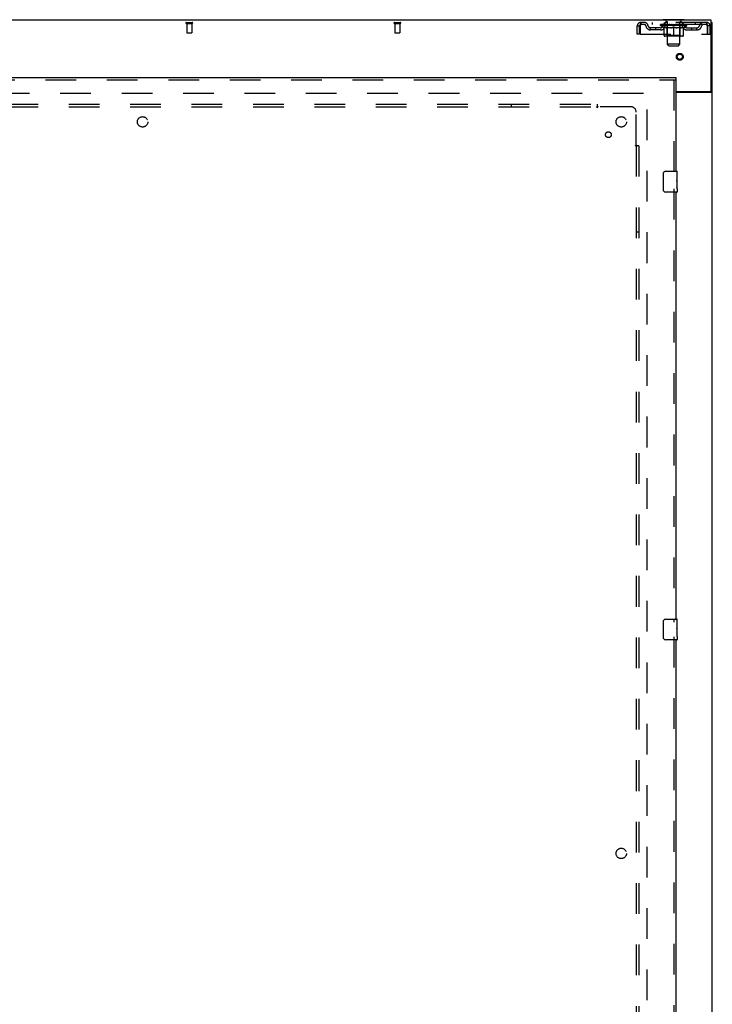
# Model space of a CAD drawing. Header units: inches. Extents: x 0 to 268, y 0 to 174.
# Tile 70 of 79: x 92 to 125, y 81 to 128. Entities that reach past the tile are written whole.
import ezdxf

# ---------------------------------------------------------------- set-up
doc = ezdxf.new("R2010")
doc.units = ezdxf.units.IN
doc.header["$LTSCALE"] = 14.749625
doc.header["$MEASUREMENT"] = 0
doc.linetypes.add('HIDDEN', pattern=[0.2, 0.1, -0.1])
doc.layers.get('0').update_dxf_attribs({"linetype": 'CONTINUOUS'})
for name, color, linetype in [('DEFAULT_2', 8, 'HIDDEN'), ('RIGHTHAND_DOOR_ASSEMBLY', 7, 'CONTINUOUS'), ('SUBPANEL', 7, 'CONTINUOUS')]:
    doc.layers.add(name, color=color, linetype=linetype)

msp = doc.modelspace()

# ---------------------------------------------------------------- linework, layer by layer
at = {"color": 3, "linetype": 'Continuous'}
for p, q in [((125.406, 128.276), (47.76, 128.276)), ((125.406, 124.92), (125.406, 128.276)), ((125.458, 48.38), (125.458, 128.172)), ((123.708, 124.86), (125.346, 124.86)), ((123.708, 124.828), (125.418, 124.828))]:
    msp.add_line(p, q, dxfattribs=at)
at = {"color": 7, "linetype": 'Continuous'}
for p, q in [((123.104, 128.306), (123.104, 128.276)), ((124.104, 128.306), (123.104, 128.306)), ((124.104, 128.306), (124.104, 128.276)), ((125.406, 128.172), (125.458, 128.172)), ((125.354, 124.86), (125.354, 124.859)), ((125.354, 124.859), (125.458, 124.859))]:
    msp.add_line(p, q, dxfattribs=at)
for points in [[(125.336, 124.828), (125.336, 124.83), (125.335, 124.831), (125.336, 124.833), (125.336, 124.835), (125.336, 124.836), (125.337, 124.838), (125.338, 124.84), (125.34, 124.842), (125.341, 124.843), (125.343, 124.844), (125.344, 124.846), (125.346, 124.847), (125.348, 124.849), (125.349, 124.85), (125.351, 124.852), (125.352, 124.853), (125.353, 124.855)], [(125.353, 124.855), (125.354, 124.856), (125.354, 124.858), (125.354, 124.859)]]:
    msp.add_lwpolyline(points, dxfattribs=at)
at = {"color": 3, "linetype": 'Continuous'}
msp.add_lwpolyline([(125.418, 124.828), (125.419, 124.83), (125.421, 124.832), (125.424, 124.833), (125.427, 124.835), (125.429, 124.836), (125.432, 124.838), (125.435, 124.839), (125.438, 124.841), (125.441, 124.842), (125.444, 124.844), (125.447, 124.845), (125.449, 124.847), (125.451, 124.848), (125.453, 124.85), (125.455, 124.852), (125.456, 124.853), (125.457, 124.855), (125.458, 124.856), (125.458, 124.858), (125.458, 124.859)], dxfattribs=at)
msp.add_arc((125.346, 124.92), 0.06, 270, 360, dxfattribs=at)
at = {"layer": 'DEFAULT_2', "color": 8, "linetype": 'HIDDEN'}
for p, q in [((100.184, 128.172), (100.468, 128.172)), ((100.184, 128.129), (100.468, 128.129)), ((100.202, 128.129), (100.202, 127.682)), ((100.45, 128.129), (100.45, 127.682)), ((110.184, 128.172), (110.468, 128.172)), ((110.184, 128.129), (110.468, 128.129)), ((110.202, 128.129), (110.202, 127.682)), ((110.45, 128.129), (110.45, 127.682)), ((122.021, 128.172), (122.021, 128.068)), ((125.187, 128.172), (122.021, 128.172)), ((122.573, 128.172), (122.573, 128.068)), ((123.167, 128.068), (123.167, 128.172)), ((123.201, 128.306), (123.201, 128.276)), ((123.239, 128.216), (123.239, 128.296)), ((123.309, 128.206), (123.249, 128.206)), ((123.304, 127.125), (123.304, 128.196)), ((123.959, 128.206), (123.899, 128.206)), ((123.904, 127.125), (123.904, 128.196)), ((123.969, 128.216), (123.969, 128.296)), ((124.007, 128.306), (124.007, 128.276)), ((124.042, 128.068), (124.042, 128.172)), ((124.636, 128.172), (124.636, 128.068)), ((125.187, 128.068), (125.187, 128.172)), ((100.212, 127.672), (100.44, 127.672)), ((110.212, 127.672), (110.44, 127.672)), ((121.854, 127.61), (121.854, 128.005)), ((121.854, 128.005), (121.958, 128.005)), ((121.958, 127.61), (121.958, 128.005)), ((121.988, 128.005), (121.988, 127.61)), ((125.187, 128.068), (122.021, 128.068)), ((122.49, 127.817), (122.49, 127.921)), ((122.973, 127.921), (122.49, 127.921)), ((122.973, 127.817), (122.49, 127.817)), ((122.74, 127.817), (122.74, 127.921)), ((122.971, 128.022), (122.971, 128.068)), ((124.238, 128.022), (122.971, 128.022)), ((123.13, 127.91), (122.971, 128.022)), ((122.981, 128.062), (122.981, 128.068)), ((122.989, 128.058), (122.989, 128.062)), ((122.989, 128.058), (124.219, 128.058)), ((122.998, 128.058), (122.998, 128.062)), ((122.999, 128.058), (122.999, 128.062)), ((123.009, 128.062), (123.009, 128.068)), ((123.025, 128.058), (123.025, 128.062)), ((123.027, 128.058), (123.027, 128.062)), ((123.056, 128.062), (123.056, 128.068)), ((123.07, 128.058), (123.07, 128.062)), ((123.073, 128.058), (123.073, 128.062)), ((123.277, 128.062), (123.076, 128.062)), ((123.119, 128.062), (123.119, 128.068)), ((123.121, 128.058), (123.121, 128.062)), ((123.121, 128.058), (123.121, 128.062)), ((123.124, 128.058), (123.124, 128.062)), ((123.13, 127.91), (123.141, 127.91)), ((123.131, 128.058), (123.131, 128.062)), ((123.131, 128.058), (123.131, 128.062)), ((123.135, 128.058), (123.135, 128.062)), ((123.138, 128.058), (123.138, 128.063)), ((123.141, 127.547), (123.141, 127.953)), ((123.143, 128.058), (123.143, 128.062)), ((123.157, 128.058), (123.157, 128.062)), ((123.175, 128.058), (123.175, 128.064)), ((123.175, 128.058), (123.175, 128.062)), ((123.196, 128.058), (123.196, 128.062)), ((123.197, 128.062), (123.197, 128.068)), ((123.207, 128.058), (123.207, 128.062)), ((123.211, 128.058), (123.211, 128.062)), ((123.22, 128.058), (123.22, 128.062)), ((123.232, 128.058), (123.232, 128.066)), ((123.247, 128.058), (123.247, 128.062)), ((123.25, 128.058), (123.25, 128.062)), ((123.277, 128.058), (123.277, 128.062)), ((123.344, 128.062), (123.282, 128.062)), ((123.463, 127.91), (123.283, 127.91)), ((123.288, 128.062), (123.288, 128.068)), ((123.292, 127.55), (123.292, 128.019)), ((123.294, 128.058), (123.294, 128.062)), ((123.299, 128.058), (123.299, 128.062)), ((123.305, 128.058), (123.305, 128.067)), ((123.309, 128.058), (123.309, 128.062)), ((123.32, 128.058), (123.32, 128.062)), ((123.344, 128.058), (123.344, 128.062)), ((123.419, 128.062), (123.36, 128.062)), ((123.38, 128.058), (123.38, 128.062)), ((123.388, 128.062), (123.388, 128.068)), ((123.391, 128.058), (123.391, 128.062)), ((123.394, 128.058), (123.394, 128.068)), ((123.396, 128.058), (123.396, 128.062)), ((123.404, 128.058), (123.404, 128.062)), ((123.419, 128.058), (123.419, 128.062)), ((123.5, 128.062), (123.445, 128.062)), ((123.458, 128.058), (123.458, 128.062)), ((123.49, 128.062), (123.604, 128.068)), ((123.494, 128.062), (123.494, 128.068)), ((123.495, 128.068), (123.494, 128.068)), ((123.495, 128.062), (123.495, 128.068)), ((123.495, 128.058), (123.495, 128.062)), ((123.499, 128.058), (123.499, 128.062)), ((123.5, 128.058), (123.5, 128.062)), ((123.5, 128.058), (123.5, 128.062)), ((123.583, 128.062), (123.535, 128.062)), ((123.541, 128.058), (123.541, 128.062)), ((123.583, 128.058), (123.583, 128.062)), ((123.602, 128.062), (123.602, 128.062)), ((123.602, 128.058), (123.602, 128.062)), ((123.602, 128.058), (123.602, 128.062)), ((123.604, 128.062), (123.604, 128.068)), ((123.604, 127.51), (123.604, 127.954)), ((123.607, 128.058), (123.607, 128.062)), ((123.607, 128.058), (123.607, 128.062)), ((123.607, 128.062), (123.607, 128.062)), ((123.609, 128.062), (123.673, 128.062)), ((123.625, 128.058), (123.625, 128.062)), ((123.641, 128.062), (123.641, 128.066)), ((123.641, 128.066), (123.719, 128.062)), ((123.662, 128.062), (123.662, 128.065)), ((123.668, 128.058), (123.668, 128.062)), ((123.708, 128.058), (123.708, 128.062)), ((123.709, 128.058), (123.709, 128.062)), ((123.709, 128.062), (123.763, 128.062)), ((123.71, 128.058), (123.71, 128.062)), ((123.714, 128.068), (123.714, 128.068)), ((123.714, 128.062), (123.714, 128.068)), ((123.714, 128.062), (123.714, 128.068)), ((123.714, 128.058), (123.714, 128.062)), ((123.925, 127.91), (123.746, 127.91)), ((123.75, 128.058), (123.75, 128.062)), ((123.789, 128.058), (123.789, 128.062)), ((123.789, 128.062), (123.848, 128.062)), ((123.805, 128.058), (123.805, 128.062)), ((123.812, 128.058), (123.812, 128.062)), ((123.815, 128.058), (123.815, 128.068)), ((123.817, 128.058), (123.817, 128.062)), ((123.821, 128.062), (123.821, 128.068)), ((123.828, 128.058), (123.828, 128.062)), ((123.864, 128.058), (123.864, 128.062)), ((123.864, 128.062), (123.926, 128.062)), ((123.888, 128.058), (123.888, 128.062)), ((123.899, 128.058), (123.899, 128.062)), ((123.903, 128.058), (123.903, 128.067)), ((123.909, 128.058), (123.909, 128.062)), ((123.914, 128.058), (123.914, 128.062)), ((123.917, 127.55), (123.917, 128.019)), ((123.921, 128.062), (123.921, 128.068)), ((123.931, 128.058), (123.931, 128.062)), ((123.931, 128.062), (124.133, 128.062)), ((123.958, 128.058), (123.958, 128.062)), ((123.961, 128.058), (123.961, 128.062)), ((123.977, 128.058), (123.977, 128.066)), ((123.988, 128.058), (123.988, 128.062)), ((123.997, 128.058), (123.997, 128.062)), ((124.002, 128.058), (124.002, 128.062)), ((124.011, 128.062), (124.011, 128.068)), ((124.013, 128.058), (124.013, 128.062)), ((124.033, 128.058), (124.033, 128.064)), ((124.034, 128.058), (124.034, 128.062)), ((124.052, 128.058), (124.052, 128.062)), ((124.066, 128.058), (124.066, 128.062)), ((124.068, 127.547), (124.068, 127.953)), ((124.068, 127.91), (124.078, 127.91)), ((124.07, 128.058), (124.07, 128.063)), ((124.074, 128.058), (124.074, 128.062)), ((124.077, 128.058), (124.077, 128.062)), ((124.077, 128.058), (124.077, 128.062)), ((124.078, 127.91), (124.238, 128.022)), ((124.084, 128.058), (124.084, 128.062)), ((124.087, 128.058), (124.087, 128.062)), ((124.088, 128.058), (124.088, 128.062)), ((124.089, 128.062), (124.089, 128.068)), ((124.135, 128.058), (124.135, 128.062)), ((124.138, 128.058), (124.138, 128.062)), ((124.153, 128.062), (124.153, 128.068)), ((124.181, 128.058), (124.181, 128.062)), ((124.183, 128.058), (124.183, 128.062)), ((124.199, 128.062), (124.199, 128.068)), ((124.209, 128.058), (124.209, 128.062)), ((124.21, 128.058), (124.21, 128.062)), ((124.219, 128.058), (124.219, 128.062)), ((124.228, 128.062), (124.228, 128.068)), ((124.236, 127.921), (124.719, 127.921)), ((124.236, 127.817), (124.719, 127.817)), ((124.238, 128.022), (124.238, 128.068)), ((124.469, 127.817), (124.469, 127.921)), ((124.719, 127.817), (124.719, 127.921)), ((125.22, 127.61), (125.22, 128.005)), ((125.354, 128.005), (125.25, 128.005)), ((125.25, 127.61), (125.25, 128.005)), ((125.354, 127.61), (125.354, 128.005)), ((121.958, 127.61), (121.854, 127.61)), ((121.988, 127.61), (125.22, 127.61)), ((124.031, 127.51), (123.178, 127.51)), ((123.292, 127.55), (123.252, 127.51)), ((123.917, 127.55), (123.292, 127.55)), ((123.917, 127.55), (123.957, 127.51)), ((125.25, 127.61), (125.354, 127.61)), ((123.904, 127.125), (123.304, 127.125)), ((123.373, 127.056), (123.304, 127.125)), ((123.373, 127.056), (123.835, 127.056)), ((123.835, 127.056), (123.904, 127.125)), ((122.333, 51.724), (122.333, 124.828)), ((88.229, 124.776), (122.319, 124.776))]:
    msp.add_line(p, q, dxfattribs=at)
for points in [[(122.021, 128.172), (122.019, 128.171), (122.017, 128.168), (122.014, 128.163), (122.012, 128.156), (122.009, 128.147), (122.007, 128.136), (122.005, 128.124), (122.002, 128.11), (122, 128.094), (121.998, 128.078), (121.995, 128.061), (121.993, 128.043), (121.991, 128.024), (121.988, 128.005)], [(125.22, 128.005), (125.218, 128.024), (125.216, 128.043), (125.213, 128.061), (125.211, 128.078), (125.208, 128.094), (125.206, 128.11), (125.204, 128.124), (125.201, 128.136), (125.199, 128.147), (125.197, 128.156), (125.194, 128.163), (125.192, 128.168), (125.19, 128.171), (125.187, 128.172)], [(122.021, 128.068), (122.019, 128.068), (122.017, 128.067), (122.014, 128.065), (122.012, 128.062), (122.009, 128.059), (122.007, 128.055), (122.005, 128.05), (122.002, 128.045), (122, 128.039), (121.998, 128.033), (121.995, 128.026), (121.993, 128.019), (121.991, 128.013), (121.988, 128.005)], [(123.283, 127.91), (123.26, 127.915), (123.236, 127.92), (123.213, 127.927), (123.189, 127.935), (123.165, 127.943), (123.141, 127.953)], [(123.141, 127.953), (123.167, 127.944), (123.192, 127.935), (123.217, 127.927), (123.242, 127.92), (123.266, 127.915), (123.291, 127.91)], [(123.453, 127.91), (123.478, 127.915), (123.503, 127.92), (123.528, 127.927), (123.553, 127.935), (123.579, 127.944), (123.604, 127.954)], [(123.604, 127.952), (123.58, 127.943), (123.556, 127.934), (123.532, 127.927), (123.509, 127.92), (123.486, 127.915), (123.463, 127.91)], [(123.604, 127.954), (123.63, 127.944), (123.656, 127.935), (123.681, 127.927), (123.706, 127.92), (123.731, 127.915), (123.755, 127.91)], [(123.746, 127.91), (123.722, 127.915), (123.699, 127.92), (123.676, 127.927), (123.652, 127.934), (123.628, 127.943), (123.604, 127.952)], [(123.918, 127.91), (123.943, 127.915), (123.967, 127.92), (123.992, 127.927), (124.017, 127.935), (124.042, 127.944), (124.068, 127.953)], [(124.068, 127.953), (124.043, 127.943), (124.019, 127.935), (123.995, 127.927), (123.972, 127.92), (123.949, 127.915), (123.925, 127.91)], [(125.22, 128.005), (125.218, 128.013), (125.216, 128.019), (125.213, 128.026), (125.211, 128.033), (125.208, 128.039), (125.206, 128.045), (125.204, 128.05), (125.201, 128.055), (125.199, 128.059), (125.197, 128.062), (125.194, 128.065), (125.192, 128.067), (125.19, 128.068), (125.187, 128.068)]]:
    msp.add_lwpolyline(points, dxfattribs=at)
for radius in [0.164, 0.124]:
    msp.add_circle((123.896, 126.526), radius, dxfattribs=at)
for centre, radius, start, end in [((100.184, 128.151), 0.0215, 90, 270), ((100.468, 128.151), 0.0215, 270, 90), ((110.184, 128.151), 0.0215, 90, 270), ((110.468, 128.151), 0.0215, 270, 90), ((122.021, 128.005), 0.167, 90, 180), ((122.201, 128.005), 0.167, 8.0716, 90), ((123.262, 128.005), 0.167, 90, 171.9284), ((123.229, 128.296), 0.01, 0, 90), ((123.249, 128.216), 0.01, 180, 270), ((123.294, 128.196), 0.01, 0, 90), ((123.914, 128.196), 0.01, 90, 180), ((123.947, 128.005), 0.167, 8.0716, 90), ((123.959, 128.216), 0.01, 270, 360), ((123.979, 128.296), 0.01, 90, 180), ((125.008, 128.005), 0.167, 90, 171.9284), ((125.187, 128.005), 0.167, 0, 90), ((100.212, 127.682), 0.01, 180, 270), ((100.44, 127.682), 0.01, 270, 360), ((110.212, 127.682), 0.01, 180, 270), ((110.44, 127.682), 0.01, 270, 360), ((122.021, 128.005), 0.063, 90, 180), ((122.201, 128.006), 0.0625, 7.9863, 90), ((122.49, 128.046), 0.229, 187.9863, 270), ((122.49, 128.046), 0.125, 188.0716, 270), ((122.973, 128.046), 0.125, 270, 351.9284), ((122.973, 128.046), 0.229, 270, 352.0137), ((123.261, 128.006), 0.0625, 90, 172.0137), ((123.252, 128.019), 0.0398, 0, 90), ((123.957, 128.019), 0.0398, 90, 180), ((123.947, 128.006), 0.0625, 7.9863, 90), ((124.236, 128.046), 0.229, 187.9863, 270), ((124.236, 128.046), 0.125, 188.0716, 270), ((124.719, 128.046), 0.125, 270, 351.9284), ((124.719, 128.046), 0.229, 270, 352.0137), ((125.007, 128.006), 0.0625, 90, 172.0137), ((125.187, 128.005), 0.063, 0, 90), ((123.178, 127.547), 0.0371, 180, 270), ((124.031, 127.547), 0.0371, 270, 360)]:
    msp.add_arc(centre, radius, start, end, dxfattribs=at)
for centre, major_axis, ratio, start_param, end_param in [((123.604, 128.068), (0.633, 0.007), 0.05963, 2.96643, 3.140963), ((122.951, 128.057), (0.198, 0), 0.060556, 0.430652, 1.470503), ((123.604, 128.068), (0.633, 0), 0.060556, -3.141593, -2.96706), ((122.951, 128.05), (0.198, 0.002), 0.05963, 1.376596, 1.469874), ((123.604, 128.068), (0.633, 0.013), 0.05688, 2.791345, 2.965878), ((122.927, 128.057), (0.198, 0.002), 0.05963, 0.25549, 1.295341), ((122.995, 128.057), (0.198, -0.002), 0.05963, 0.605815, 1.645666), ((123.604, 128.068), (0.633, -0.007), 0.05963, -2.96643, -2.791898), ((122.995, 128.05), (0.198, 0), 0.060556, 1.551758, 1.645036), ((122.927, 128.05), (0.198, 0.004), 0.05688, 1.20151, 1.294789), ((122.997, 128.052), (0.164, 0.002), 0.05963, 1.065228, 1.614276), ((122.977, 128.052), (0.164, 0.003), 0.05688, 0.890143, 1.43919), ((123.035, 128.052), (0.164, 0), 0.060556, 1.240391, 1.789438), ((123.604, 128.068), (0.633, 0.019), 0.052395, 2.616403, 2.790936), ((122.923, 128.057), (0.198, 0.004), 0.05688, 0.080405, 1.120256), ((123.058, 128.057), (0.198, -0.004), 0.05688, 0.7809, 1.820751), ((123.604, 128.068), (0.633, -0.013), 0.05688, -2.791345, -2.616812), ((123.058, 128.05), (0.198, -0.002), 0.05963, 1.72692, 1.820198), ((122.923, 128.05), (0.198, 0.006), 0.052395, 1.026568, 1.119847), ((122.976, 128.052), (0.164, 0.005), 0.052395, 0.715201, 1.264248), ((123.09, 128.052), (0.164, -0.002), 0.05963, 1.415553, 1.9646), ((123.604, 128.068), (0.633, 0.025), 0.046319, 2.441654, 2.616187), ((123.137, 128.057), (0.198, -0.006), 0.052395, 0.955842, 1.995693), ((122.94, 128.057), (0.198, 0.006), 0.052395, -0.094537, 0.945314), ((123.604, 128.068), (0.633, -0.019), 0.052395, -2.616403, -2.44187), ((123.137, 128.05), (0.198, -0.004), 0.05688, 1.902006, 1.995284), ((122.94, 128.05), (0.198, 0.008), 0.046319, 0.851819, 0.945098), ((122.995, 128.052), (0.164, 0.006), 0.046319, 0.540452, 1.089499), ((123.161, 128.052), (0.164, -0.003), 0.05688, 1.590638, 2.139686), ((123.604, 128.068), (0.633, 0.029), 0.038841, 2.267123, 2.441656), ((123.231, 128.057), (0.198, -0.008), 0.046319, 1.130591, 2.170442), ((122.977, 128.057), (0.198, 0.008), 0.046319, -0.269286, 0.770565), ((123.604, 128.068), (0.633, -0.025), 0.046319, -2.441654, -2.267121), ((123.231, 128.05), (0.198, -0.006), 0.052395, 2.076947, 2.170226), ((122.977, 128.05), (0.198, 0.009), 0.038841, 0.677289, 0.770567), ((123.031, 128.052), (0.164, 0.008), 0.038841, 0.365921, 0.914969), ((123.246, 128.052), (0.164, -0.005), 0.052395, 1.76558, 2.314627), ((123.604, 128.068), (0.633, 0.033), 0.030195, 2.09281, 2.267343), ((123.335, 128.057), (0.198, -0.009), 0.038841, 1.305122, 2.344973), ((123.033, 128.057), (0.198, 0.009), 0.038841, -0.443817, 0.596034), ((123.604, 128.068), (0.633, -0.029), 0.038841, -2.267123, -2.092591), ((123.335, 128.05), (0.198, -0.008), 0.046319, 2.251696, 2.344975), ((123.033, 128.05), (0.198, 0.01), 0.030195, 0.502975, 0.596254), ((123.086, 128.052), (0.164, 0.009), 0.030195, 0.191608, 0.740655), ((123.341, 128.052), (0.164, -0.006), 0.046319, 1.940329, 2.489376), ((123.107, 128.057), (0.198, 0.01), 0.030195, -0.61813, 0.421721), ((123.604, 128.068), (0.633, 0.036), 0.020645, 1.918687, 2.09322), ((123.448, 128.057), (0.198, -0.01), 0.030195, 1.479435, 2.519286), ((123.604, 128.068), (0.633, -0.033), 0.030195, -2.09281, -1.918277), ((123.448, 128.05), (0.198, -0.009), 0.038841, 2.426227, 2.519505), ((123.107, 128.05), (0.198, 0.011), 0.020645, 0.328852, 0.422131), ((123.156, 128.052), (0.164, 0.009), 0.020645, 0.017485, 0.566532), ((123.445, 128.052), (0.164, -0.008), 0.038841, 2.11486, 2.663907), ((123.196, 128.057), (0.198, 0.011), 0.020645, -0.792253, 0.247598), ((123.604, 128.068), (0.633, 0.038), 0.010478, 1.744704, 1.919237), ((123.566, 128.057), (0.198, -0.011), 0.020645, 1.653558, 2.693409), ((123.604, 128.068), (0.633, -0.036), 0.020645, -1.918687, -1.744154), ((123.566, 128.05), (0.198, -0.01), 0.030195, 2.60054, 2.693819), ((123.196, 128.05), (0.198, 0.012), 0.010478, 0.154869, 0.248148), ((123.24, 128.052), (0.164, 0.01), 0.010478, 6.126688, 6.675735), ((123.553, 128.052), (0.164, -0.009), 0.030195, 2.289173, 2.83822), ((123.297, 128.057), (0.198, 0.012), 0.010478, -0.966236, -0.000846), ((123.685, 128.057), (0.198, -0.012), 0.010478, 1.827541, 2.867392), ((123.604, 128.068), (0.633, -0.038), 0.010478, -1.744704, -1.563007), ((123.685, 128.05), (0.198, -0.011), 0.020645, 2.774664, 2.867942), ((123.663, 128.052), (0.164, -0.009), 0.020645, 2.463296, 3.012344), ((123.524, 128.057), (0.198, 0.012), 0.010478, 0.274201, 1.314052), ((123.437, 128.052), (0.164, 0.01), 0.010478, -0.000483, 0.504314), ((123.407, 128.05), (0.198, 0.012), 0.010478, 0.099668, 0.192946), ((123.604, 128.068), (0.633, 0.038), 0.010478, -1.571421, -1.396888), ((123.801, 128.05), (0.198, -0.012), 0.010478, 2.74231, 2.948646), ((123.771, 128.052), (0.164, -0.01), 0.010478, 2.637279, 3.14189), ((123.642, 128.057), (0.198, 0.011), 0.020645, 0.448184, 1.488034), ((123.545, 128.052), (0.164, 0.009), 0.020645, 0.129249, 0.678296), ((123.524, 128.05), (0.198, 0.011), 0.020645, 0.273651, 0.366929), ((123.604, 128.068), (0.633, 0.036), 0.020645, -1.397439, -1.222906), ((123.912, 128.057), (0.198, -0.012), 0.010478, -3.140747, -2.175357), ((123.604, 128.068), (0.633, -0.038), 0.010478, 1.222355, 1.396888), ((123.76, 128.057), (0.198, 0.01), 0.030195, 0.622307, 1.662158), ((123.655, 128.052), (0.164, 0.009), 0.030195, 0.303372, 0.852419), ((123.969, 128.052), (0.164, -0.01), 0.010478, 2.749043, 3.29809), ((124.013, 128.057), (0.198, -0.011), 0.020645, 2.893995, 3.933846), ((123.642, 128.05), (0.198, 0.01), 0.030195, 0.447774, 0.541052), ((124.013, 128.05), (0.198, -0.012), 0.010478, 2.893445, 2.986723), ((123.604, 128.068), (0.633, 0.033), 0.030195, -1.223315, -1.048783), ((123.604, 128.068), (0.633, -0.036), 0.020645, 1.048373, 1.222906), ((123.873, 128.057), (0.198, 0.009), 0.038841, 0.79662, 1.836471), ((123.764, 128.052), (0.164, 0.008), 0.038841, 0.477686, 1.026733), ((124.053, 128.052), (0.164, -0.009), 0.020645, 2.57506, 3.124108), ((124.102, 128.057), (0.198, -0.01), 0.030195, 2.719872, 3.759723), ((123.978, 128.057), (0.198, 0.008), 0.046319, 0.971151, 2.011002), ((123.76, 128.05), (0.198, 0.009), 0.038841, 0.622087, 0.715366), ((124.102, 128.05), (0.198, -0.011), 0.020645, 2.719462, 2.812741), ((123.604, 128.068), (0.633, 0.029), 0.038841, -1.049002, -0.874469), ((123.604, 128.068), (0.633, -0.033), 0.030195, 0.87425, 1.048783), ((123.867, 128.052), (0.164, 0.006), 0.046319, 0.652216, 1.201263), ((124.071, 128.057), (0.198, 0.006), 0.052395, 1.1459, 2.185751), ((124.123, 128.052), (0.164, -0.009), 0.030195, 2.400937, 2.949985), ((124.175, 128.057), (0.198, -0.009), 0.038841, 2.545558, 3.585409), ((123.963, 128.052), (0.164, 0.005), 0.052395, 0.826965, 1.376012), ((123.873, 128.05), (0.198, 0.008), 0.046319, 0.796618, 0.889896), ((124.175, 128.05), (0.198, -0.01), 0.030195, 2.545339, 2.638617), ((124.151, 128.057), (0.198, 0.004), 0.05688, 1.320842, 2.360692), ((123.604, 128.068), (0.633, 0.025), 0.046319, -0.874471, -0.699939), ((123.604, 128.068), (0.633, -0.029), 0.038841, 0.699936, 0.874469), ((124.231, 128.057), (0.198, -0.008), 0.046319, 2.371028, 3.410879), ((124.177, 128.052), (0.164, -0.008), 0.038841, 2.226624, 2.775671), ((124.213, 128.057), (0.198, 0.002), 0.05963, 1.495927, 2.535778), ((124.047, 128.052), (0.164, 0.003), 0.05688, 1.001907, 1.550954), ((124.268, 128.057), (0.198, -0.006), 0.052395, 2.196279, 3.23613), ((124.214, 128.052), (0.164, -0.006), 0.046319, 2.052093, 2.601141), ((123.978, 128.05), (0.198, 0.006), 0.052395, 0.971367, 1.064645), ((124.257, 128.057), (0.198, 0), 0.060556, 1.671089, 2.71094), ((124.231, 128.05), (0.198, -0.009), 0.038841, 2.371026, 2.464304), ((124.285, 128.057), (0.198, -0.004), 0.05688, 2.021337, 3.061188), ((123.604, 128.068), (0.633, 0.019), 0.052395, -0.699723, -0.52519), ((123.604, 128.068), (0.633, -0.025), 0.046319, 0.525406, 0.699939), ((124.282, 128.057), (0.198, -0.002), 0.05963, 1.846251, 2.886102), ((124.118, 128.052), (0.164, 0.002), 0.05963, 1.176993, 1.72604), ((124.232, 128.052), (0.164, -0.005), 0.052395, 1.877344, 2.426392), ((124.174, 128.052), (0.164, 0), 0.060556, 1.352155, 1.901202), ((124.232, 128.052), (0.164, -0.003), 0.05688, 1.702402, 2.25145), ((124.212, 128.052), (0.164, -0.002), 0.05963, 1.527317, 2.076364), ((124.071, 128.05), (0.198, 0.004), 0.05688, 1.146309, 1.239587), ((124.268, 128.05), (0.198, -0.008), 0.046319, 2.196495, 2.289773), ((123.604, 128.068), (0.633, 0.013), 0.05688, -0.524781, -0.350248), ((123.604, 128.068), (0.633, -0.019), 0.052395, 0.350657, 0.52519), ((124.151, 128.05), (0.198, 0.002), 0.05963, 1.321394, 1.414673), ((124.285, 128.05), (0.198, -0.006), 0.052395, 2.021746, 2.115024), ((123.604, 128.068), (0.633, 0.007), 0.05963, -0.349695, -0.175162), ((123.604, 128.068), (0.633, -0.013), 0.05688, 0.175715, 0.350248), ((124.213, 128.05), (0.198, 0), 0.060556, 1.496556, 1.589835), ((124.282, 128.05), (0.198, -0.004), 0.05688, 1.846804, 1.940083), ((124.257, 128.05), (0.198, -0.002), 0.05963, 1.671719, 1.764997), ((123.604, 128.068), (0.633, 0), 0.060556, -0.174533, 0), ((123.604, 128.068), (0.633, -0.007), 0.05963, 0.000629, 0.175162)]:
    msp.add_ellipse(centre, major_axis=major_axis, ratio=ratio, start_param=start_param, end_param=end_param, dxfattribs=at)
at = {"layer": 'RIGHTHAND_DOOR_ASSEMBLY', "color": 3, "linetype": 'Continuous'}
for p, q in [((87.521, 125.526), (123.708, 125.526)), ((123.708, 125.422), (123.708, 121.026)), ((123.708, 120.026), (123.708, 99.526)), ((123.708, 98.526), (123.708, 78.026))]:
    msp.add_line(p, q, dxfattribs=at)
at = {"layer": 'RIGHTHAND_DOOR_ASSEMBLY', "color": 8, "linetype": 'HIDDEN'}
for p, q in [((87.521, 125.422), (123.708, 125.422)), ((123.604, 125.422), (123.604, 120.871)), ((123.604, 120.181), (123.604, 99.371)), ((123.604, 98.681), (123.604, 77.871))]:
    msp.add_line(p, q, dxfattribs=at)
at = {"layer": 'RIGHTHAND_DOOR_ASSEMBLY', "color": 7, "linetype": 'Continuous'}
for p, q in [((123.708, 125.526), (123.708, 125.422)), ((123.113, 120.126), (123.113, 120.926)), ((123.213, 121.026), (123.753, 121.026)), ((123.768, 120.872), (123.761, 120.872)), ((123.761, 120.872), (123.761, 120.642)), ((123.768, 120.705), (123.761, 120.705)), ((123.768, 120.642), (123.761, 120.642)), ((123.768, 120.606), (123.762, 120.606)), ((123.768, 120.448), (123.768, 121.011)), ((123.768, 120.411), (123.761, 120.411)), ((123.761, 120.411), (123.761, 120.275)), ((123.763, 120.244), (123.768, 120.244)), ((123.767, 120.474), (123.768, 120.474)), ((123.768, 120.188), (123.768, 120.445)), ((123.768, 120.187), (123.768, 120.041)), ((123.753, 120.026), (123.213, 120.026)), ((123.113, 98.626), (123.113, 99.426)), ((123.213, 99.526), (123.753, 99.526)), ((123.768, 99.372), (123.761, 99.372)), ((123.761, 99.372), (123.761, 99.142)), ((123.768, 98.948), (123.768, 99.511)), ((123.768, 99.205), (123.761, 99.205)), ((123.768, 99.142), (123.761, 99.142)), ((123.768, 98.911), (123.761, 98.911)), ((123.761, 98.911), (123.761, 98.775)), ((123.768, 99.106), (123.762, 99.106)), ((123.767, 98.974), (123.768, 98.974)), ((123.768, 98.688), (123.768, 98.945)), ((123.753, 98.526), (123.213, 98.526)), ((123.763, 98.744), (123.768, 98.744)), ((123.768, 98.687), (123.768, 98.541))]:
    msp.add_line(p, q, dxfattribs=at)
for points in [[(123.113, 120.926), (123.114, 120.933), (123.114, 120.939), (123.115, 120.945), (123.116, 120.951), (123.118, 120.957), (123.12, 120.963)], [(123.767, 120.472), (123.764, 120.506), (123.763, 120.518), (123.762, 120.53), (123.762, 120.543), (123.761, 120.556), (123.761, 120.568), (123.761, 120.581), (123.762, 120.594), (123.762, 120.607), (123.763, 120.619), (123.764, 120.631)], [(123.12, 120.09), (123.118, 120.096), (123.116, 120.102), (123.115, 120.108), (123.114, 120.114), (123.114, 120.12), (123.113, 120.126)], [(123.763, 120.238), (123.762, 120.247), (123.762, 120.256), (123.761, 120.266), (123.761, 120.275)], [(123.766, 120.214), (123.765, 120.222), (123.764, 120.23), (123.763, 120.238)], [(123.768, 120.187), (123.768, 120.191), (123.768, 120.195), (123.767, 120.201), (123.766, 120.214)], [(123.768, 120.445), (123.768, 120.453), (123.768, 120.462), (123.767, 120.472)], [(123.113, 99.426), (123.114, 99.433), (123.114, 99.439), (123.115, 99.445), (123.116, 99.451), (123.118, 99.457), (123.12, 99.463)], [(123.767, 98.972), (123.764, 99.006), (123.763, 99.018), (123.762, 99.03), (123.762, 99.043), (123.761, 99.056), (123.761, 99.068), (123.761, 99.081), (123.762, 99.094), (123.762, 99.107), (123.763, 99.119), (123.764, 99.131)], [(123.768, 98.945), (123.768, 98.953), (123.768, 98.962), (123.767, 98.972)], [(123.12, 98.59), (123.118, 98.596), (123.116, 98.602), (123.115, 98.608), (123.114, 98.614), (123.114, 98.62), (123.113, 98.626)], [(123.763, 98.738), (123.762, 98.747), (123.762, 98.756), (123.761, 98.766), (123.761, 98.775)], [(123.766, 98.714), (123.765, 98.722), (123.764, 98.73), (123.763, 98.738)], [(123.768, 98.687), (123.768, 98.691), (123.768, 98.695), (123.767, 98.701), (123.766, 98.714)]]:
    msp.add_lwpolyline(points, dxfattribs=at)
for centre, radius, start, end in [((123.213, 120.926), 0.1, 90, 158.7946), ((123.753, 121.011), 0.015, 0, 90), ((123.213, 120.126), 0.1, 201.1999, 270), ((123.753, 120.041), 0.015, 270, 360), ((123.213, 99.426), 0.1, 90, 158.7946), ((123.753, 99.511), 0.015, 0, 90), ((123.213, 98.626), 0.1, 201.1999, 270), ((123.753, 98.541), 0.015, 270, 360)]:
    msp.add_arc(centre, radius, start, end, dxfattribs=at)
for centre in [(123.505, 120.611), (123.505, 99.111)]:
    msp.add_ellipse(centre, major_axis=(0.263, 0), ratio=0.432808, start_param=0, end_param=0.179988, dxfattribs=at)
at = {"layer": 'SUBPANEL', "color": 8, "linetype": 'HIDDEN'}
for p, q in [((53.24, 124.245), (119.927, 124.245)), ((53.24, 124.12), (119.927, 124.12)), ((115.802, 124.12), (115.802, 124.245)), ((119.927, 124.245), (119.927, 124.159)), ((119.927, 124.079), (119.927, 124.159)), ((121.552, 124.12), (119.962, 124.12)), ((121.802, 122.281), (121.802, 123.87)), ((121.761, 122.245), (121.841, 122.245)), ((121.802, 122.245), (121.802, 54.308)), ((121.821, 122.262), (121.814, 122.269)), ((121.927, 122.245), (121.841, 122.245)), ((121.927, 122.245), (121.927, 54.308)), ((121.802, 118.12), (121.927, 118.12))]:
    msp.add_line(p, q, dxfattribs=at)
for points in [[(119.927, 124.159), (119.929, 124.156), (119.931, 124.154), (119.932, 124.152), (119.934, 124.15), (119.936, 124.148), (119.937, 124.146), (119.939, 124.144), (119.941, 124.142), (119.942, 124.141), (119.944, 124.139), (119.949, 124.134)], [(119.927, 124.079), (119.929, 124.08), (119.931, 124.081), (119.933, 124.082), (119.934, 124.083), (119.936, 124.084), (119.938, 124.086), (119.939, 124.087), (119.941, 124.089), (119.943, 124.091), (119.944, 124.093), (119.945, 124.095), (119.947, 124.097), (119.948, 124.099), (119.95, 124.101)], [(119.949, 124.134), (119.951, 124.132), (119.953, 124.13), (119.955, 124.128), (119.957, 124.126), (119.959, 124.124), (119.961, 124.122), (119.962, 124.12)], [(119.95, 124.101), (119.953, 124.107), (119.954, 124.109), (119.956, 124.112), (119.958, 124.114), (119.959, 124.116), (119.961, 124.118), (119.962, 124.12)], [(121.761, 122.245), (121.762, 122.247), (121.763, 122.249), (121.764, 122.251), (121.765, 122.253), (121.766, 122.254), (121.767, 122.256), (121.769, 122.258), (121.771, 122.259), (121.773, 122.261), (121.774, 122.262), (121.776, 122.264), (121.779, 122.265), (121.781, 122.267), (121.783, 122.268), (121.788, 122.271)], [(121.788, 122.271), (121.791, 122.273), (121.793, 122.274), (121.796, 122.276), (121.798, 122.277), (121.8, 122.279), (121.802, 122.281)], [(121.814, 122.269), (121.812, 122.271), (121.81, 122.273), (121.807, 122.275), (121.806, 122.277), (121.804, 122.279), (121.802, 122.281)], [(121.841, 122.245), (121.838, 122.247), (121.836, 122.249), (121.834, 122.25), (121.831, 122.252), (121.829, 122.254), (121.828, 122.256), (121.826, 122.257), (121.824, 122.259), (121.822, 122.261), (121.821, 122.262)]]:
    msp.add_lwpolyline(points, dxfattribs=at)
for centre, radius in [((98.083, 123.401), 0.25), ((121.083, 123.401), 0.25), ((120.465, 122.783), 0.141), ((121.083, 88.276), 0.25)]:
    msp.add_circle(centre, radius, dxfattribs=at)
msp.add_arc((121.552, 123.87), 0.25, 0, 90, dxfattribs=at)

doc.saveas('drawing.dxf')
